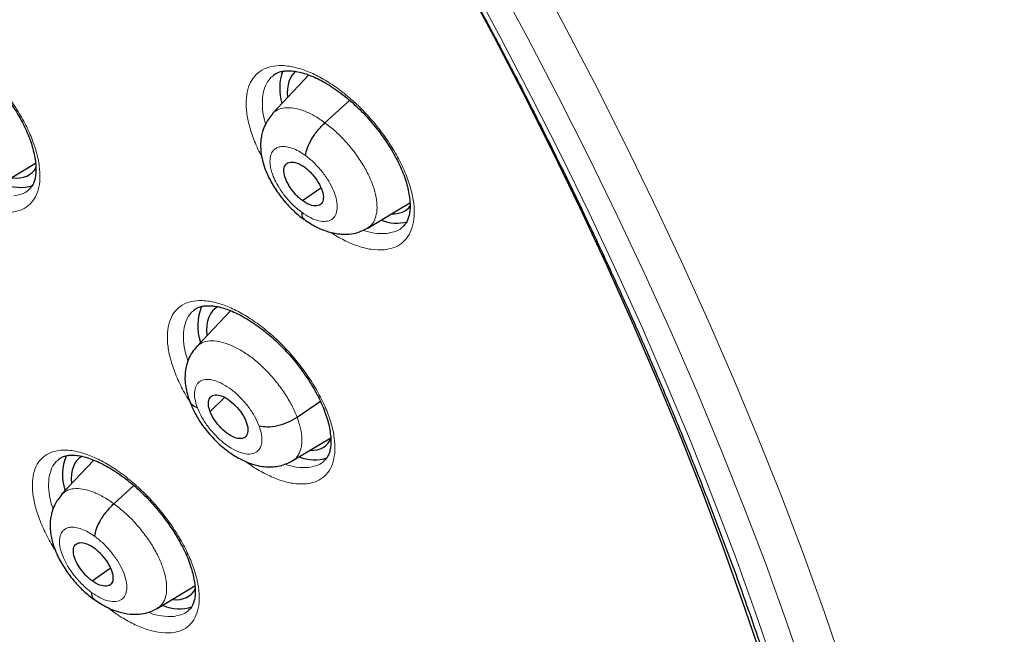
# Model space of a CAD drawing. Header units: millimetres. Extents: x 8 to 2236, y 12 to 2208.
# Tile 132 of 165: x 2058 to 2075, y 848 to 859. Entities that reach past the tile are written whole.
import ezdxf

# ---------------------------------------------------------------- set-up
doc = ezdxf.new("R2010")
doc.units = ezdxf.units.MM

msp = doc.modelspace()

# ---------------------------------------------------------------- linework, layer by layer
at = {"color": 7, "linetype": 'Continuous', "lineweight": 30}
for p, q in [((2062.766, 857.639), (2062.144, 856.98)), ((2063.041, 856.824), (2063.463, 857.206)), ((2057.446, 855.741), (2058.102, 856.134)), ((2062.657, 855.496), (2062.971, 855.714)), ((2063.763, 855.023), (2064.492, 855.459)), ((2061.43, 853.618), (2060.85, 853.004)), ((2061.08, 851.899), (2061.328, 852.135)), ((2062.565, 851.802), (2062.963, 852.075)), ((2062.482, 851.057), (2063.14, 851.45)), ((2059.098, 851.069), (2058.546, 850.486)), ((2059.439, 850.326), (2059.78, 850.635)), ((2059.069, 849.009), (2059.378, 849.224)), ((2060.179, 848.539), (2060.821, 848.923))]:
    msp.add_line(p, q, dxfattribs=at)
at = {"color": 252, "linetype": 'Continuous', "lineweight": 0, "flags": 128}
for points in [[(2066.554, 859.547), (2067.106, 858.525), (2067.639, 857.505), (2068.154, 856.486), (2068.65, 855.47), (2069.127, 854.457), (2069.583, 853.448), (2070.02, 852.444), (2070.437, 851.445), (2070.832, 850.452), (2071.207, 849.465), (2071.561, 848.486), (2071.894, 847.515), (2072.205, 846.553), (2072.494, 845.6), (2072.761, 844.657), (2073.006, 843.724), (2073.228, 842.803), (2073.428, 841.894), (2073.606, 840.997)], [(2065.506, 859.261), (2066.043, 858.266), (2066.563, 857.272), (2067.065, 856.279), (2067.548, 855.289), (2068.012, 854.302), (2068.458, 853.319), (2068.883, 852.34), (2069.289, 851.367), (2069.675, 850.399), (2070.04, 849.438), (2070.385, 848.484), (2070.709, 847.538), (2071.012, 846.6), (2071.293, 845.672), (2071.554, 844.753), (2071.792, 843.844), (2072.009, 842.947), (2072.204, 842.061), (2072.377, 841.187)], [(2072.937, 840.914), (2072.762, 841.802), (2072.564, 842.702), (2072.343, 843.614), (2072.101, 844.537), (2071.836, 845.471), (2071.55, 846.415), (2071.242, 847.368), (2070.913, 848.329), (2070.563, 849.298), (2070.191, 850.275), (2069.8, 851.258), (2069.387, 852.248), (2068.955, 853.242), (2068.502, 854.241), (2068.031, 855.244), (2067.54, 856.25), (2067.03, 857.259), (2066.502, 858.269), (2065.955, 859.281)]]:
    msp.add_lwpolyline(points, dxfattribs=at)
at = {"color": 7, "linetype": 'Continuous', "lineweight": 30, "flags": 128}
msp.add_lwpolyline([(2065.392, 859.285), (2065.917, 858.307), (2066.425, 857.33), (2066.915, 856.355), (2067.387, 855.382), (2067.84, 854.413), (2068.275, 853.447), (2068.69, 852.486), (2069.085, 851.53), (2069.461, 850.58), (2069.817, 849.637), (2070.152, 848.7), (2070.467, 847.772), (2070.761, 846.851), (2071.035, 845.94), (2071.287, 845.039), (2071.518, 844.148), (2071.727, 843.267), (2071.915, 842.399), (2072.082, 841.542)], dxfattribs=at)
at = {"color": 7, "linetype": 'Continuous', "lineweight": 30}
for centre, radius, start, end in [((2063.166, 857.404), 0.898, 160.0761, 196.3441), ((2057.841, 856.451), 0.73, 245.0005, 287.1895), ((2064.264, 855.812), 0.7, 248.1205, 284.8316), ((2061.731, 853.36), 0.862, 157.1108, 199.0749), ((2059.462, 850.817), 0.899, 158.6301, 196.881), ((2062.862, 851.739), 0.665, 247.4629, 289.1422), ((2060.552, 849.231), 0.7, 246.7895, 288.3196)]:
    msp.add_arc(centre, radius, start, end, dxfattribs=at)
for centre, major_axis, ratio, start_param, end_param in [((2063.491, 856.524), (-0.95, 1.177), 0.458707, 6.274509, 6.871586), ((2057.084, 857.128), (-0.943, 1.17), 0.458154, 2.690731, 3.338618), ((2063.491, 856.524), (-0.95, 1.177), 0.458707, 2.7658, 3.260212), ((2062.105, 852.482), (-0.944, 1.17), 0.457443, 6.182199, 6.886544), ((2062.105, 852.482), (-0.944, 1.17), 0.457443, 2.773399, 3.37356), ((2059.796, 849.936), (-0.945, 1.171), 0.456652, 6.202117, 6.871776), ((2059.796, 849.936), (-0.945, 1.171), 0.456652, 2.730617, 3.336476)]:
    msp.add_ellipse(centre, major_axis=major_axis, ratio=ratio, start_param=start_param, end_param=end_param, dxfattribs=at)
at = {"color": 252, "linetype": 'Continuous', "lineweight": 0}
for points, knots in [([(2041.244, 900.112), (2042.233, 899.518), (2044.211, 898.331), (2047.218, 896.224), (2050.225, 893.9), (2053.211, 891.352), (2056.154, 888.606), (2059.03, 885.683), (2061.816, 882.606), (2064.491, 879.399), (2067.034, 876.086), (2069.425, 872.695), (2071.645, 869.251), (2073.677, 865.781), (2075.505, 862.312), (2077.114, 858.873), (2078.493, 855.489), (2079.629, 852.187), (2080.515, 848.993), (2081.143, 845.932), (2081.509, 843.028), (2081.609, 840.304), (2081.443, 837.78), (2081.012, 835.478), (2080.321, 833.412), (2079.367, 831.61), (2078.27, 830.151), (2077.385, 829.431), (2076.992, 829.112)], [0, 0, 0, 0, 0.038766, 0.077532, 0.116298, 0.155064, 0.19383, 0.232596, 0.271363, 0.310129, 0.348895, 0.387661, 0.426427, 0.465193, 0.503959, 0.542725, 0.581491, 0.620257, 0.659023, 0.697789, 0.736555, 0.775322, 0.814088, 0.852854, 0.89162, 0.930386, 0.969152, 1, 1, 1, 1]), ([(2057.697, 855.3), (2057.743, 855.308), (2057.848, 855.326), (2057.978, 855.4), (2058.085, 855.518), (2058.154, 855.676), (2058.183, 855.867), (2058.172, 856.087), (2058.121, 856.328), (2058.031, 856.586), (2057.905, 856.851), (2057.746, 857.116), (2057.56, 857.375), (2057.351, 857.619), (2057.126, 857.843), (2056.89, 858.038), (2056.65, 858.201), (2056.414, 858.325), (2056.215, 858.399), (2056.055, 858.435), (2055.904, 858.45), (2055.745, 858.436), (2055.591, 858.376), (2055.472, 858.272), (2055.388, 858.129), (2055.344, 857.95), (2055.34, 857.74), (2055.377, 857.506), (2055.451, 857.254), (2055.567, 856.991), (2055.662, 856.806), (2055.725, 856.712), (2055.729, 856.706)], [0, 0, 0, 0, 0.028663, 0.064263, 0.099863, 0.135444, 0.171026, 0.206576, 0.242125, 0.277643, 0.31316, 0.34866, 0.384159, 0.419663, 0.455166, 0.490694, 0.526221, 0.561783, 0.597344, 0.619585, 0.641826, 0.677416, 0.713005, 0.748596, 0.784186, 0.819759, 0.855331, 0.89087, 0.926409, 0.961919, 0.997429, 1, 1, 1, 1]), ([(2064.058, 854.658), (2064.107, 854.666), (2064.216, 854.684), (2064.351, 854.759), (2064.463, 854.878), (2064.536, 855.036), (2064.57, 855.228), (2064.562, 855.448), (2064.514, 855.69), (2064.426, 855.947), (2064.302, 856.212), (2064.144, 856.477), (2063.958, 856.735), (2063.749, 856.979), (2063.522, 857.201), (2063.284, 857.396), (2063.042, 857.558), (2062.802, 857.682), (2062.599, 857.755), (2062.436, 857.79), (2062.282, 857.805), (2062.118, 857.79), (2061.96, 857.729), (2061.836, 857.625), (2061.748, 857.482), (2061.699, 857.302), (2061.691, 857.092), (2061.725, 856.857), (2061.799, 856.605), (2061.88, 856.401), (2061.946, 856.284), (2061.962, 856.256)], [0, 0, 0, 0, 0.030103, 0.066689, 0.103274, 0.139827, 0.176379, 0.212872, 0.249364, 0.285796, 0.322228, 0.358626, 0.395024, 0.431428, 0.467832, 0.50428, 0.540729, 0.577241, 0.613752, 0.636612, 0.659473, 0.696039, 0.732606, 0.769175, 0.805743, 0.842279, 0.878814, 0.915287, 0.951759, 0.988176, 1, 1, 1, 1]), ([(2062.029, 856.804), (2062.019, 856.834), (2061.987, 856.94), (2061.969, 857.106), (2061.975, 857.296), (2062.02, 857.456), (2062.084, 857.569), (2062.144, 857.615), (2062.165, 857.63)], [0, 0, 0, 0, 0.080548, 0.282982, 0.485789, 0.688598, 0.891617, 1, 1, 1, 1]), ([(2062.146, 856.978), (2062.172, 857.003), (2062.229, 857.054), (2062.353, 857.085), (2062.504, 857.08), (2062.673, 857.034), (2062.854, 856.952), (2062.979, 856.867), (2063.041, 856.824)], [0, 0, 0, 0, 0.14943, 0.319474, 0.489539, 0.659665, 0.829717, 1, 1, 1, 1]), ([(2063.041, 856.824), (2063.102, 856.776), (2063.226, 856.68), (2063.401, 856.502), (2063.56, 856.308), (2063.697, 856.103), (2063.807, 855.895), (2063.885, 855.692), (2063.927, 855.503), (2063.934, 855.334), (2063.905, 855.192), (2063.849, 855.084), (2063.787, 855.044), (2063.76, 855.026)], [0, 0, 0, 0, 0.092816, 0.185512, 0.278246, 0.370945, 0.463633, 0.55624, 0.648797, 0.741478, 0.834163, 0.926727, 1, 1, 1, 1]), ([(2062.644, 855.297), (2062.614, 855.319), (2062.558, 855.362), (2062.454, 855.46), (2062.343, 855.588), (2062.241, 855.74), (2062.171, 855.875), (2062.13, 855.988), (2062.112, 856.067), (2062.105, 856.118), (2062.103, 856.149), (2062.103, 856.176), (2062.104, 856.195), (2062.106, 856.218), (2062.112, 856.252), (2062.125, 856.294), (2062.148, 856.336), (2062.174, 856.366), (2062.202, 856.387), (2062.229, 856.401), (2062.26, 856.412), (2062.31, 856.421), (2062.384, 856.419), (2062.486, 856.391), (2062.597, 856.342), (2062.673, 856.29), (2062.711, 856.263)], [0, 0, 0, 0, 0.048491, 0.09455, 0.179689, 0.255809, 0.322845, 0.380815, 0.429646, 0.450656, 0.4694, 0.485883, 0.500099, 0.507857, 0.532116, 0.571526, 0.606205, 0.647537, 0.670686, 0.695475, 0.721907, 0.750005, 0.81167, 0.873876, 0.936587, 1, 1, 1, 1]), ([(2062.711, 856.263), (2062.761, 856.224), (2062.86, 856.144), (2062.996, 855.991), (2063.111, 855.826), (2063.196, 855.658), (2063.246, 855.498), (2063.257, 855.357), (2063.228, 855.245), (2063.162, 855.169), (2063.063, 855.135), (2062.938, 855.146), (2062.794, 855.197), (2062.694, 855.264), (2062.644, 855.297)], [0, 0, 0, 0, 0.083337, 0.16667, 0.250005, 0.333339, 0.416673, 0.500005, 0.583339, 0.666674, 0.750004, 0.833336, 0.916667, 1, 1, 1, 1]), ([(2057.985, 855.68), (2057.984, 855.679), (2057.951, 855.641), (2057.867, 855.604), (2057.774, 855.587), (2057.732, 855.579)], [0, 0, 0, 0, 0.024096, 0.56471, 1, 1, 1, 1]), ([(2064.361, 855.044), (2064.359, 855.041), (2064.323, 855.002), (2064.233, 854.963), (2064.137, 854.945), (2064.093, 854.936)], [0, 0, 0, 0, 0.044146, 0.568514, 1, 1, 1, 1]), ([(2063.133, 854.956), (2063.212, 854.908), (2063.372, 854.811), (2063.605, 854.716), (2063.842, 854.653), (2063.982, 854.656), (2064.058, 854.658)], [0, 0, 0, 0, 0.235652, 0.476138, 0.716624, 1, 1, 1, 1]), ([(2064.093, 854.936), (2064.025, 854.934), (2063.9, 854.929), (2063.754, 854.971), (2063.688, 854.99)], [0, 0, 0, 0, 0.547415, 1, 1, 1, 1]), ([(2062.725, 850.664), (2062.773, 850.672), (2062.878, 850.69), (2063.01, 850.765), (2063.119, 850.882), (2063.188, 851.039), (2063.218, 851.229), (2063.206, 851.448), (2063.155, 851.688), (2063.064, 851.944), (2062.937, 852.207), (2062.778, 852.471), (2062.59, 852.728), (2062.379, 852.971), (2062.152, 853.193), (2061.913, 853.387), (2061.671, 853.549), (2061.432, 853.672), (2061.232, 853.745), (2061.07, 853.781), (2060.917, 853.796), (2060.756, 853.782), (2060.601, 853.722), (2060.481, 853.618), (2060.396, 853.476), (2060.352, 853.297), (2060.347, 853.089), (2060.384, 852.856), (2060.459, 852.605), (2060.575, 852.344), (2060.677, 852.151), (2060.747, 852.05), (2060.757, 852.035)], [0, 0, 0, 0, 0.028749, 0.064233, 0.099716, 0.135164, 0.170612, 0.206013, 0.241414, 0.276777, 0.312141, 0.347493, 0.382845, 0.418216, 0.453588, 0.489, 0.524413, 0.559872, 0.59533, 0.617534, 0.639737, 0.6752, 0.710662, 0.746126, 0.78159, 0.817023, 0.852457, 0.887844, 0.923231, 0.958588, 0.993945, 1, 1, 1, 1]), ([(2060.706, 852.75), (2060.69, 852.799), (2060.65, 852.923), (2060.624, 853.106), (2060.628, 853.293), (2060.669, 853.452), (2060.732, 853.567), (2060.792, 853.613), (2060.815, 853.63)], [0, 0, 0, 0, 0.123073, 0.313782, 0.50475, 0.69572, 0.886873, 1, 1, 1, 1]), ([(2060.854, 853), (2060.868, 853.015), (2060.907, 853.062), (2061.007, 853.099), (2061.149, 853.11), (2061.312, 853.079), (2061.489, 853.01), (2061.674, 852.906), (2061.861, 852.767), (2062.041, 852.601), (2062.208, 852.414), (2062.355, 852.213), (2062.48, 852.005), (2062.537, 851.87), (2062.565, 851.802)], [0, 0, 0, 0, 0.0436788, 0.1305631, 0.2174016, 0.3043544, 0.3913072, 0.4781458, 0.5650303, 0.651988, 0.738957, 0.8259567, 0.9129185, 1, 1, 1, 1]), ([(2060.864, 851.962), (2060.847, 852.015), (2060.814, 852.121), (2060.812, 852.256), (2060.847, 852.361), (2060.92, 852.428), (2061.024, 852.453), (2061.154, 852.434), (2061.299, 852.372), (2061.451, 852.272), (2061.599, 852.141), (2061.732, 851.987), (2061.844, 851.82), (2061.892, 851.71), (2061.916, 851.655)], [0, 0, 0, 0, 0.083336, 0.16667, 0.250005, 0.333339, 0.416673, 0.500003, 0.583336, 0.666668, 0.750003, 0.833337, 0.916667, 1, 1, 1, 1]), ([(2061.916, 851.655), (2061.933, 851.602), (2061.966, 851.496), (2061.968, 851.362), (2061.933, 851.257), (2061.86, 851.19), (2061.756, 851.165), (2061.626, 851.184), (2061.481, 851.245), (2061.329, 851.345), (2061.181, 851.477), (2061.048, 851.631), (2060.936, 851.797), (2060.888, 851.907), (2060.864, 851.962)], [0, 0, 0, 0, 0.0833355, 0.1666707, 0.2500054, 0.3333387, 0.4166704, 0.5000023, 0.583331, 0.6666643, 0.7499978, 0.8333314, 0.9166646, 1, 1, 1, 1]), ([(2062.565, 851.802), (2062.587, 851.736), (2062.632, 851.605), (2062.652, 851.428), (2062.639, 851.274), (2062.588, 851.152), (2062.533, 851.081), (2062.487, 851.062), (2062.481, 851.059)], [0, 0, 0, 0, 0.193594, 0.386922, 0.580335, 0.773679, 0.966998, 1, 1, 1, 1]), ([(2060.425, 848.123), (2060.471, 848.131), (2060.574, 848.148), (2060.703, 848.221), (2060.809, 848.337), (2060.875, 848.492), (2060.903, 848.68), (2060.888, 848.897), (2060.835, 849.136), (2060.742, 849.391), (2060.614, 849.653), (2060.453, 849.916), (2060.265, 850.173), (2060.053, 850.416), (2059.826, 850.638), (2059.588, 850.832), (2059.347, 850.995), (2059.109, 851.119), (2058.91, 851.193), (2058.75, 851.229), (2058.599, 851.245), (2058.441, 851.232), (2058.288, 851.173), (2058.17, 851.071), (2058.089, 850.931), (2058.047, 850.754), (2058.045, 850.547), (2058.084, 850.315), (2058.161, 850.066), (2058.28, 849.806), (2058.375, 849.624), (2058.437, 849.534), (2058.44, 849.53)], [0, 0, 0, 0, 0.0284401, 0.0640679, 0.0996957, 0.1352919, 0.1708881, 0.2064517, 0.2420152, 0.2775593, 0.3131034, 0.3486497, 0.3841962, 0.4197654, 0.4553347, 0.4909376, 0.5265405, 0.562173, 0.5978055, 0.6201093, 0.642413, 0.6780218, 0.7136304, 0.7492404, 0.7848503, 0.8204357, 0.8560211, 0.8915766, 0.9271321, 0.9626744, 0.9982168, 1, 1, 1, 1]), ([(2058.401, 850.233), (2058.387, 850.274), (2058.349, 850.39), (2058.323, 850.564), (2058.324, 850.75), (2058.363, 850.908), (2058.423, 851.021), (2058.482, 851.067), (2058.505, 851.084)], [0, 0, 0, 0, 0.106807, 0.300805, 0.494971, 0.689138, 0.88345, 1, 1, 1, 1]), ([(2061.68, 851.052), (2061.72, 851.023), (2061.84, 850.933), (2062.042, 850.822), (2062.275, 850.723), (2062.51, 850.66), (2062.65, 850.663), (2062.725, 850.664)], [0, 0, 0, 0, 0.1062115, 0.3193023, 0.5326501, 0.7459981, 1, 1, 1, 1]), ([(2062.76, 850.944), (2062.692, 850.942), (2062.569, 850.937), (2062.424, 850.98), (2062.36, 850.998)], [0, 0, 0, 0, 0.553261, 1, 1, 1, 1]), ([(2063.018, 851.048), (2063.016, 851.046), (2062.982, 851.008), (2062.896, 850.97), (2062.802, 850.952), (2062.76, 850.944)], [0, 0, 0, 0, 0.032752, 0.567062, 1, 1, 1, 1]), ([(2058.548, 850.484), (2058.574, 850.507), (2058.63, 850.558), (2058.752, 850.588), (2058.902, 850.582), (2059.071, 850.535), (2059.252, 850.453), (2059.376, 850.368), (2059.439, 850.326)], [0, 0, 0, 0, 0.1485437, 0.3187653, 0.4890071, 0.6593107, 0.8295427, 1, 1, 1, 1]), ([(2059.439, 850.326), (2059.5, 850.278), (2059.624, 850.183), (2059.8, 850.005), (2059.96, 849.812), (2060.1, 849.609), (2060.211, 849.402), (2060.291, 849.201), (2060.335, 849.014), (2060.344, 848.846), (2060.317, 848.705), (2060.263, 848.599), (2060.203, 848.56), (2060.176, 848.542)], [0, 0, 0, 0, 0.0928588, 0.1855971, 0.278374, 0.371116, 0.4638472, 0.5564979, 0.6490987, 0.741824, 0.834551, 0.9271555, 1, 1, 1, 1]), ([(2059.058, 848.812), (2059.029, 848.834), (2058.973, 848.877), (2058.869, 848.974), (2058.757, 849.101), (2058.654, 849.251), (2058.583, 849.385), (2058.54, 849.498), (2058.52, 849.576), (2058.513, 849.627), (2058.511, 849.658), (2058.51, 849.685), (2058.511, 849.704), (2058.513, 849.727), (2058.518, 849.761), (2058.531, 849.802), (2058.553, 849.844), (2058.579, 849.873), (2058.606, 849.894), (2058.632, 849.908), (2058.663, 849.918), (2058.712, 849.927), (2058.786, 849.924), (2058.888, 849.896), (2058.998, 849.847), (2059.074, 849.795), (2059.113, 849.768)], [0, 0, 0, 0, 0.048264, 0.094129, 0.178967, 0.254907, 0.321883, 0.379914, 0.428925, 0.450071, 0.468981, 0.485659, 0.500102, 0.507908, 0.532214, 0.57164, 0.606312, 0.647624, 0.670757, 0.695526, 0.721936, 0.750007, 0.811515, 0.87367, 0.936433, 1, 1, 1, 1]), ([(2059.113, 849.768), (2059.163, 849.729), (2059.262, 849.65), (2059.4, 849.498), (2059.516, 849.334), (2059.602, 849.166), (2059.654, 849.007), (2059.666, 848.868), (2059.639, 848.757), (2059.575, 848.683), (2059.477, 848.65), (2059.352, 848.661), (2059.209, 848.712), (2059.108, 848.779), (2059.058, 848.812)], [0, 0, 0, 0, 0.083335, 0.166665, 0.249997, 0.333327, 0.416665, 0.499999, 0.583336, 0.666671, 0.750001, 0.833334, 0.916665, 1, 1, 1, 1]), ([(2059.325, 848.56), (2059.385, 848.514), (2059.525, 848.409), (2059.746, 848.283), (2059.977, 848.184), (2060.212, 848.12), (2060.35, 848.122), (2060.425, 848.123)], [0, 0, 0, 0, 0.152135, 0.353796, 0.555602, 0.757407, 1, 1, 1, 1]), ([(2060.46, 848.404), (2060.392, 848.403), (2060.267, 848.402), (2060.116, 848.436), (2060.037, 848.47), (2060.028, 848.474)], [0, 0, 0, 0, 0.514646, 0.942813, 1, 1, 1, 1]), ([(2060.71, 848.503), (2060.708, 848.502), (2060.676, 848.465), (2060.592, 848.429), (2060.501, 848.412), (2060.46, 848.404)], [0, 0, 0, 0, 0.027907, 0.56847, 1, 1, 1, 1])]:
    msp.add_open_spline(points, degree=3, knots=knots, dxfattribs=at)
at = {"color": 7, "linetype": 'Continuous', "lineweight": 30}
for points, knots in [([(2076.994, 829.069), (2077.07, 829.129), (2077.221, 829.246), (2077.423, 829.413), (2077.603, 829.567), (2077.76, 829.705), (2077.906, 829.839), (2078.039, 829.965), (2078.159, 830.081), (2078.269, 830.191), (2078.38, 830.305), (2078.497, 830.428), (2078.612, 830.554), (2078.719, 830.674), (2078.817, 830.785), (2078.904, 830.889), (2079.005, 831.01), (2079.118, 831.15), (2079.245, 831.313), (2079.367, 831.477), (2079.489, 831.645), (2079.61, 831.819), (2079.729, 831.996), (2079.845, 832.176), (2079.958, 832.358), (2080.067, 832.543), (2080.178, 832.735), (2080.292, 832.944), (2080.414, 833.177), (2080.543, 833.436), (2080.688, 833.747), (2080.84, 834.097), (2080.991, 834.474), (2081.124, 834.835), (2081.239, 835.175), (2081.338, 835.489), (2081.405, 835.716), (2081.447, 835.87), (2081.475, 835.97), (2081.507, 836.09), (2081.543, 836.232), (2081.628, 836.577), (2081.746, 837.114), (2081.857, 837.747), (2081.933, 838.27), (2081.984, 838.683), (2082.026, 839.087), (2082.06, 839.48), (2082.085, 839.859), (2082.104, 840.214), (2082.116, 840.537), (2082.124, 840.826), (2082.127, 841.078), (2082.129, 841.293), (2082.128, 841.471), (2082.127, 841.599), (2082.126, 841.684), (2082.126, 841.743), (2082.125, 841.812), (2082.123, 841.905), (2082.12, 842.029), (2082.116, 842.183), (2082.11, 842.361), (2082.099, 842.637), (2082.08, 843.013), (2082.047, 843.5), (2082.004, 844.027), (2081.948, 844.592), (2081.878, 845.187), (2081.782, 845.908), (2081.653, 846.736), (2081.485, 847.664), (2081.307, 848.538), (2081.124, 849.358), (2080.938, 850.123), (2080.746, 850.865), (2080.548, 851.583), (2080.343, 852.286), (2080.089, 853.114), (2079.773, 854.087), (2079.379, 855.22), (2078.945, 856.39), (2078.47, 857.597), (2077.991, 858.75), (2077.514, 859.841), (2077.048, 860.867), (2076.554, 861.909), (2076.04, 862.955), (2075.467, 864.079), (2074.839, 865.266), (2074.154, 866.509), (2073.467, 867.711), (2072.78, 868.87), (2072.144, 869.911), (2071.561, 870.838), (2071.033, 871.66), (2070.496, 872.475), (2069.938, 873.306), (2069.333, 874.187), (2068.675, 875.122), (2067.961, 876.11), (2067.203, 877.133), (2066.4, 878.189), (2065.549, 879.277), (2064.753, 880.267), (2064.022, 881.153), (2063.367, 881.932), (2062.689, 882.722), (2061.989, 883.521), (2061.275, 884.319), (2060.561, 885.099), (2059.803, 885.909), (2059.011, 886.738), (2058.19, 887.575), (2057.407, 888.354), (2056.664, 889.077), (2055.962, 889.746), (2055.302, 890.362), (2054.757, 890.862), (2054.317, 891.258), (2053.978, 891.56), (2053.667, 891.835), (2053.392, 892.077), (2053.178, 892.262), (2053.018, 892.4), (2052.9, 892.502), (2052.776, 892.609), (2052.623, 892.739), (2052.426, 892.907), (2052.192, 893.103), (2051.925, 893.327), (2051.626, 893.575), (2051.295, 893.846), (2050.947, 894.129), (2050.596, 894.411), (2050.107, 894.799), (2049.493, 895.278), (2048.79, 895.812), (2048.155, 896.283), (2047.57, 896.709), (2046.983, 897.127), (2046.369, 897.556), (2045.717, 898), (2045.027, 898.458), (2044.311, 898.919), (2043.594, 899.368), (2042.899, 899.788), (2042.435, 900.063), (2042.203, 900.195), (2042.189, 900.203)], [0, 0, 0, 0, 0.004208, 0.008266, 0.012194, 0.015925, 0.019283, 0.022264, 0.025087, 0.027445, 0.030195, 0.033307, 0.036341, 0.039156, 0.041751, 0.044127, 0.046284, 0.050042, 0.053605, 0.057244, 0.060959, 0.064746, 0.06856, 0.072392, 0.076228, 0.080045, 0.083867, 0.088052, 0.092716, 0.097859, 0.103418, 0.110856, 0.117881, 0.124491, 0.130655, 0.136254, 0.141145, 0.142556, 0.144244, 0.146322, 0.148792, 0.151607, 0.164055, 0.175863, 0.182587, 0.189083, 0.195351, 0.201391, 0.207197, 0.212551, 0.217349, 0.221589, 0.225272, 0.228397, 0.230964, 0.232973, 0.233896, 0.234627, 0.23553, 0.236869, 0.238642, 0.240852, 0.243465, 0.246233, 0.252549, 0.25933, 0.266575, 0.274284, 0.28244, 0.290603, 0.303052, 0.315037, 0.326558, 0.336451, 0.345973, 0.355124, 0.363905, 0.372325, 0.380725, 0.393824, 0.40725, 0.421007, 0.435095, 0.449518, 0.461086, 0.472865, 0.484854, 0.496904, 0.50868, 0.523252, 0.537359, 0.550999, 0.564172, 0.576875, 0.586525, 0.595883, 0.605054, 0.614582, 0.624546, 0.635591, 0.647128, 0.659155, 0.671674, 0.684685, 0.698189, 0.707561, 0.717157, 0.726977, 0.737022, 0.747285, 0.757391, 0.767124, 0.778971, 0.790214, 0.800851, 0.810883, 0.820308, 0.829125, 0.837335, 0.84209, 0.846614, 0.850795, 0.854431, 0.857519, 0.859243, 0.860732, 0.862169, 0.864156, 0.866741, 0.869923, 0.873327, 0.877224, 0.881613, 0.886286, 0.890855, 0.895311, 0.905366, 0.914791, 0.922673, 0.930063, 0.937545, 0.945449, 0.95395, 0.96289, 0.972271, 0.981812, 0.990881, 0.999452, 1, 1, 1, 1]), ([(2033.925, 892.828), (2034.038, 892.763), (2034.364, 892.573), (2034.907, 892.25), (2035.553, 891.853), (2036.201, 891.444), (2036.851, 891.021), (2037.502, 890.586), (2038.155, 890.139), (2038.808, 889.679), (2039.463, 889.208), (2040.117, 888.725), (2040.772, 888.23), (2041.426, 887.723), (2042.081, 887.205), (2042.734, 886.677), (2043.386, 886.137), (2044.038, 885.587), (2044.688, 885.027), (2045.336, 884.456), (2045.981, 883.875), (2046.625, 883.285), (2047.266, 882.685), (2047.905, 882.077), (2048.54, 881.459), (2049.172, 880.832), (2049.8, 880.197), (2050.424, 879.554), (2051.044, 878.903), (2051.66, 878.245), (2052.272, 877.578), (2052.878, 876.905), (2053.479, 876.225), (2054.075, 875.539), (2054.665, 874.846), (2055.25, 874.147), (2055.828, 873.442), (2056.4, 872.732), (2056.965, 872.017), (2057.524, 871.297), (2058.076, 870.572), (2058.62, 869.843), (2059.157, 869.11), (2059.686, 868.374), (2060.207, 867.634), (2060.721, 866.891), (2061.225, 866.145), (2061.722, 865.397), (2062.209, 864.647), (2062.688, 863.894), (2063.158, 863.141), (2063.618, 862.386), (2064.069, 861.63), (2064.51, 860.873), (2064.941, 860.117), (2065.362, 859.36), (2065.773, 858.603), (2066.174, 857.848), (2066.564, 857.093), (2066.943, 856.339), (2067.312, 855.587), (2067.669, 854.837), (2068.016, 854.089), (2068.351, 853.344), (2068.675, 852.601), (2068.987, 851.861), (2069.288, 851.125), (2069.576, 850.393), (2069.853, 849.665), (2070.118, 848.94), (2070.371, 848.221), (2070.612, 847.506), (2070.84, 846.797), (2071.056, 846.093), (2071.26, 845.395), (2071.451, 844.704), (2071.629, 844.018), (2071.795, 843.339), (2071.948, 842.667), (2072.089, 842.003), (2072.216, 841.346), (2072.331, 840.696), (2072.433, 840.055), (2072.521, 839.422), (2072.597, 838.798), (2072.66, 838.182), (2072.71, 837.575), (2072.748, 836.978), (2072.772, 836.391), (2072.783, 835.813), (2072.781, 835.245), (2072.767, 834.688), (2072.739, 834.141), (2072.699, 833.604), (2072.646, 833.079), (2072.58, 832.564), (2072.501, 832.061), (2072.41, 831.569), (2072.306, 831.089), (2072.189, 830.621), (2072.06, 830.165), (2071.918, 829.72), (2071.764, 829.288), (2071.598, 828.868), (2071.419, 828.461), (2071.228, 828.066), (2071.024, 827.684), (2070.808, 827.315), (2070.58, 826.959), (2070.34, 826.616), (2070.088, 826.286), (2069.823, 825.97), (2069.547, 825.666), (2069.258, 825.378), (2069.059, 825.19), (2068.953, 825.102), (2068.952, 825.101)], [0, 0, 0, 0, 0.0046691, 0.0135353, 0.0224026, 0.031271, 0.0401406, 0.0490113, 0.057883, 0.0667558, 0.0756295, 0.0845042, 0.0933798, 0.1022562, 0.1111335, 0.1200115, 0.1288903, 0.1377698, 0.1466499, 0.1555307, 0.164412, 0.1732939, 0.1821764, 0.1910593, 0.1999426, 0.2088264, 0.2177105, 0.226595, 0.2354798, 0.2443649, 0.2532503, 0.2621358, 0.2710216, 0.2799075, 0.2887935, 0.2976797, 0.3065659, 0.3154521, 0.3243384, 0.3332246, 0.3421108, 0.3509969, 0.3598829, 0.3687687, 0.3776544, 0.3865399, 0.3954251, 0.4043101, 0.4131948, 0.4220791, 0.4309631, 0.4398467, 0.4487298, 0.4576125, 0.4664947, 0.4753764, 0.4842575, 0.493138, 0.5020179, 0.510897, 0.5197755, 0.5286532, 0.5375301, 0.5464062, 0.5552814, 0.5641556, 0.5730289, 0.5819012, 0.5907725, 0.5996426, 0.6085117, 0.6173795, 0.6262462, 0.6351116, 0.6439758, 0.6528387, 0.6617002, 0.6705605, 0.6794194, 0.6882769, 0.6971332, 0.7059882, 0.7148419, 0.7236945, 0.732546, 0.7413965, 0.7502461, 0.7590952, 0.7679438, 0.7767922, 0.7856407, 0.7944896, 0.8033394, 0.8121904, 0.8210433, 0.8298988, 0.8387576, 0.8476204, 0.8564883, 0.8653622, 0.8742432, 0.8831324, 0.8920312, 0.9009406, 0.909862, 0.9187964, 0.9277449, 0.9367083, 0.9456873, 0.9546819, 0.9636921, 0.9727171, 0.9817557, 0.9908062, 0.9998664, 1, 1, 1, 1]), ([(2055.806, 858.287), (2055.821, 858.298), (2055.852, 858.321), (2055.912, 858.342), (2055.984, 858.356), (2056.068, 858.358), (2056.163, 858.347), (2056.267, 858.323), (2056.378, 858.286), (2056.496, 858.235), (2056.62, 858.171), (2056.748, 858.094), (2056.879, 858.004), (2057.009, 857.902), (2057.138, 857.79), (2057.262, 857.67), (2057.382, 857.542), (2057.496, 857.407), (2057.605, 857.266), (2057.706, 857.121), (2057.798, 856.974), (2057.879, 856.828), (2057.948, 856.686), (2058.004, 856.548), (2058.048, 856.414), (2058.081, 856.286), (2058.102, 856.165), (2058.111, 856.053), (2058.108, 855.955), (2058.095, 855.87), (2058.074, 855.802), (2058.045, 855.746), (2058.016, 855.706), (2057.992, 855.688), (2057.983, 855.681)], [0, 0, 0, 0, 0.033995, 0.06697, 0.097892, 0.130806, 0.162434, 0.193234, 0.223662, 0.254539, 0.285859, 0.317534, 0.349432, 0.381409, 0.413315, 0.444932, 0.476326, 0.508153, 0.54029, 0.57258, 0.604792, 0.636716, 0.668189, 0.698998, 0.730009, 0.761395, 0.79295, 0.824387, 0.855471, 0.886113, 0.916472, 0.947101, 0.981027, 1, 1, 1, 1]), ([(2062.162, 857.635), (2062.162, 857.635), (2062.18, 857.653), (2062.22, 857.674), (2062.287, 857.698), (2062.363, 857.711), (2062.451, 857.713), (2062.55, 857.702), (2062.658, 857.677), (2062.772, 857.639), (2062.893, 857.588), (2063.019, 857.523), (2063.149, 857.444), (2063.281, 857.354), (2063.413, 857.252), (2063.542, 857.14), (2063.667, 857.019), (2063.787, 856.891), (2063.901, 856.756), (2064.01, 856.615), (2064.11, 856.47), (2064.2, 856.324), (2064.279, 856.178), (2064.346, 856.036), (2064.4, 855.899), (2064.442, 855.766), (2064.472, 855.639), (2064.49, 855.519), (2064.496, 855.409), (2064.491, 855.311), (2064.476, 855.228), (2064.452, 855.16), (2064.42, 855.103), (2064.39, 855.065), (2064.367, 855.049), (2064.36, 855.045)], [0, 0, 0, 0, 0.0012718, 0.0405465, 0.0730934, 0.1038767, 0.13662, 0.1682371, 0.1990483, 0.2295737, 0.2605317, 0.2919075, 0.3236091, 0.3555071, 0.3874536, 0.4193091, 0.4508183, 0.4821925, 0.5139869, 0.5460765, 0.5782995, 0.6104152, 0.6422229, 0.6735602, 0.704263, 0.7352314, 0.7665689, 0.7980751, 0.8294746, 0.8605558, 0.8912687, 0.9218392, 0.9529278, 0.9875729, 1, 1, 1, 1]), ([(2062.149, 856.978), (2062.124, 856.949), (2062.076, 856.893), (2062.019, 856.791), (2061.979, 856.689), (2061.957, 856.595), (2061.947, 856.525), (2061.942, 856.449), (2061.944, 856.348), (2061.965, 856.213), (2062.006, 856.069), (2062.061, 855.933), (2062.123, 855.811), (2062.19, 855.7), (2062.27, 855.584), (2062.375, 855.454), (2062.487, 855.338), (2062.594, 855.242), (2062.654, 855.197), (2062.686, 855.173)], [0, 0, 0, 0, 0.061334, 0.114601, 0.179394, 0.226706, 0.257478, 0.284209, 0.342363, 0.413776, 0.490329, 0.558115, 0.617504, 0.674772, 0.732851, 0.806103, 0.89484, 0.945283, 1, 1, 1, 1]), ([(2062.711, 856.263), (2062.718, 856.305), (2062.733, 856.39), (2062.809, 856.544), (2062.914, 856.698), (2062.999, 856.782), (2063.041, 856.824)], [0, 0, 0, 0, 0.2483364, 0.4994044, 0.7504742, 1, 1, 1, 1]), ([(2062.657, 855.496), (2062.635, 855.513), (2062.591, 855.547), (2062.509, 855.632), (2062.42, 855.753), (2062.35, 855.902), (2062.332, 856.032), (2062.365, 856.125), (2062.448, 856.162), (2062.545, 856.147), (2062.631, 856.11), (2062.675, 856.08), (2062.697, 856.065)], [0, 0, 0, 0, 0.062834, 0.125537, 0.25083, 0.375516, 0.499981, 0.624464, 0.749166, 0.874458, 0.937161, 1, 1, 1, 1]), ([(2062.697, 856.065), (2062.719, 856.047), (2062.763, 856.013), (2062.845, 855.928), (2062.934, 855.807), (2063.004, 855.658), (2063.022, 855.528), (2062.989, 855.436), (2062.906, 855.398), (2062.809, 855.413), (2062.724, 855.45), (2062.679, 855.48), (2062.657, 855.496)], [0, 0, 0, 0, 0.062835, 0.125538, 0.25083, 0.375517, 0.499983, 0.624465, 0.749167, 0.874459, 0.937162, 1, 1, 1, 1]), ([(2062.644, 855.297), (2062.644, 855.261), (2062.645, 855.208), (2062.678, 855.19), (2062.689, 855.184)], [0, 0, 0, 0, 0.676084, 1, 1, 1, 1]), ([(2062.684, 855.178), (2062.72, 855.153), (2062.788, 855.105), (2062.914, 855.035), (2063.033, 854.985), (2063.139, 854.953), (2063.202, 854.939), (2063.267, 854.929), (2063.35, 854.921), (2063.468, 854.924), (2063.615, 854.949), (2063.711, 854.997), (2063.764, 855.024)], [0, 0, 0, 0, 0.1038991, 0.1978252, 0.3539913, 0.4331985, 0.4912277, 0.5298549, 0.6014406, 0.702919, 0.8355266, 1, 1, 1, 1]), ([(2060.811, 853.633), (2060.828, 853.645), (2060.861, 853.668), (2060.924, 853.69), (2060.997, 853.703), (2061.082, 853.705), (2061.179, 853.694), (2061.285, 853.67), (2061.397, 853.633), (2061.517, 853.583), (2061.642, 853.519), (2061.772, 853.441), (2061.904, 853.352), (2062.035, 853.25), (2062.165, 853.139), (2062.29, 853.02), (2062.411, 852.892), (2062.527, 852.758), (2062.636, 852.618), (2062.738, 852.474), (2062.831, 852.328), (2062.912, 852.183), (2062.981, 852.041), (2063.037, 851.904), (2063.082, 851.772), (2063.114, 851.644), (2063.135, 851.524), (2063.144, 851.414), (2063.141, 851.317), (2063.128, 851.234), (2063.106, 851.166), (2063.077, 851.111), (2063.048, 851.072), (2063.024, 851.054), (2063.016, 851.049)], [0, 0, 0, 0, 0.036232, 0.068892, 0.099673, 0.132422, 0.163999, 0.194787, 0.225256, 0.256178, 0.287539, 0.319248, 0.351173, 0.38317, 0.415092, 0.446707, 0.478122, 0.509961, 0.542104, 0.57439, 0.606584, 0.638483, 0.669922, 0.700696, 0.731691, 0.763055, 0.794586, 0.825998, 0.857068, 0.887726, 0.91816, 0.948957, 0.983244, 1, 1, 1, 1]), ([(2060.851, 853.001), (2060.825, 852.97), (2060.773, 852.91), (2060.698, 852.769), (2060.647, 852.573), (2060.652, 852.32), (2060.706, 852.15), (2060.734, 852.065)], [0, 0, 0, 0, 0.125704, 0.252048, 0.50416, 0.753687, 1, 1, 1, 1]), ([(2061.08, 851.899), (2061.073, 851.923), (2061.057, 851.969), (2061.048, 852.053), (2061.068, 852.136), (2061.139, 852.188), (2061.249, 852.181), (2061.381, 852.118), (2061.514, 852.006), (2061.609, 851.889), (2061.669, 851.791), (2061.689, 851.742), (2061.699, 851.718)], [0, 0, 0, 0, 0.062835, 0.125528, 0.250808, 0.375516, 0.499999, 0.624482, 0.74919, 0.874472, 0.937165, 1, 1, 1, 1]), ([(2060.733, 852.068), (2060.758, 852.007), (2060.805, 851.893), (2060.901, 851.734), (2060.997, 851.6), (2061.096, 851.483), (2061.195, 851.38), (2061.301, 851.284), (2061.436, 851.181), (2061.602, 851.079), (2061.765, 851.01), (2061.908, 850.97), (2062.022, 850.953), (2062.137, 850.952), (2062.245, 850.964), (2062.365, 850.995), (2062.442, 851.035), (2062.482, 851.056)], [0, 0, 0, 0, 0.088648, 0.166625, 0.234658, 0.293156, 0.356888, 0.412668, 0.47304, 0.573229, 0.670958, 0.717203, 0.782313, 0.825471, 0.876068, 0.934264, 1, 1, 1, 1]), ([(2060.864, 851.962), (2060.826, 851.977), (2060.763, 852.002), (2060.747, 852.05), (2060.741, 852.068)], [0, 0, 0, 0, 0.619633, 1, 1, 1, 1]), ([(2061.699, 851.718), (2061.707, 851.695), (2061.723, 851.648), (2061.731, 851.565), (2061.712, 851.482), (2061.641, 851.429), (2061.531, 851.437), (2061.399, 851.5), (2061.266, 851.612), (2061.171, 851.729), (2061.111, 851.827), (2061.091, 851.875), (2061.08, 851.899)], [0, 0, 0, 0, 0.062835, 0.125528, 0.250809, 0.375517, 0.5, 0.624483, 0.749191, 0.874472, 0.937165, 1, 1, 1, 1]), ([(2061.916, 851.655), (2061.962, 851.647), (2062.055, 851.63), (2062.231, 851.654), (2062.411, 851.711), (2062.514, 851.772), (2062.565, 851.802)], [0, 0, 0, 0, 0.248351, 0.499425, 0.750546, 1, 1, 1, 1]), ([(2058.501, 851.086), (2058.517, 851.097), (2058.547, 851.119), (2058.606, 851.14), (2058.676, 851.153), (2058.759, 851.155), (2058.854, 851.144), (2058.958, 851.12), (2059.069, 851.083), (2059.187, 851.033), (2059.311, 850.97), (2059.44, 850.893), (2059.571, 850.804), (2059.702, 850.703), (2059.832, 850.592), (2059.958, 850.473), (2060.079, 850.346), (2060.195, 850.212), (2060.306, 850.072), (2060.409, 849.928), (2060.502, 849.783), (2060.585, 849.638), (2060.656, 849.497), (2060.714, 849.36), (2060.76, 849.227), (2060.795, 849.1), (2060.817, 848.98), (2060.828, 848.871), (2060.827, 848.773), (2060.816, 848.69), (2060.796, 848.623), (2060.769, 848.568), (2060.741, 848.529), (2060.717, 848.511), (2060.708, 848.504)], [0, 0, 0, 0, 0.034514, 0.067199, 0.097905, 0.130582, 0.162052, 0.192765, 0.223114, 0.253938, 0.285222, 0.316874, 0.348761, 0.380741, 0.412658, 0.444317, 0.475702, 0.507519, 0.539646, 0.571928, 0.604135, 0.63606, 0.667537, 0.698331, 0.729294, 0.760627, 0.792127, 0.823501, 0.854515, 0.885078, 0.915347, 0.945846, 0.980733, 1, 1, 1, 1]), ([(2058.552, 850.484), (2058.527, 850.455), (2058.48, 850.4), (2058.423, 850.299), (2058.384, 850.198), (2058.363, 850.105), (2058.353, 850.033), (2058.349, 849.956), (2058.353, 849.854), (2058.375, 849.72), (2058.418, 849.577), (2058.474, 849.443), (2058.537, 849.323), (2058.605, 849.213), (2058.686, 849.098), (2058.791, 848.97), (2058.931, 848.823), (2059.041, 848.738), (2059.101, 848.691)], [0, 0, 0, 0, 0.061316, 0.1146, 0.179494, 0.226982, 0.257998, 0.285123, 0.343659, 0.415166, 0.491527, 0.559117, 0.618328, 0.67552, 0.733532, 0.80666, 0.895229, 1, 1, 1, 1]), ([(2059.113, 849.768), (2059.12, 849.81), (2059.133, 849.893), (2059.208, 850.046), (2059.313, 850.2), (2059.397, 850.284), (2059.439, 850.326)], [0, 0, 0, 0, 0.24876, 0.499581, 0.750295, 1, 1, 1, 1]), ([(2059.069, 849.009), (2059.047, 849.026), (2059.003, 849.06), (2058.92, 849.145), (2058.83, 849.264), (2058.759, 849.413), (2058.74, 849.541), (2058.771, 849.633), (2058.853, 849.67), (2058.949, 849.654), (2059.035, 849.617), (2059.079, 849.587), (2059.101, 849.572)], [0, 0, 0, 0, 0.062836, 0.125541, 0.250837, 0.375523, 0.499991, 0.624467, 0.749161, 0.874456, 0.937162, 1, 1, 1, 1]), ([(2059.101, 849.572), (2059.123, 849.555), (2059.167, 849.52), (2059.25, 849.436), (2059.34, 849.316), (2059.412, 849.167), (2059.431, 849.039), (2059.399, 848.947), (2059.317, 848.911), (2059.221, 848.926), (2059.136, 848.963), (2059.091, 848.994), (2059.069, 849.009)], [0, 0, 0, 0, 0.062836, 0.125541, 0.250837, 0.375524, 0.499991, 0.624467, 0.749161, 0.874457, 0.937162, 1, 1, 1, 1]), ([(2059.058, 848.812), (2059.059, 848.777), (2059.061, 848.723), (2059.096, 848.706), (2059.108, 848.7)], [0, 0, 0, 0, 0.659927, 1, 1, 1, 1]), ([(2059.098, 848.697), (2059.167, 848.651), (2059.29, 848.568), (2059.481, 848.489), (2059.664, 848.442), (2059.856, 848.436), (2060.03, 848.465), (2060.127, 848.513), (2060.18, 848.54)], [0, 0, 0, 0, 0.196754, 0.352612, 0.528225, 0.701491, 0.834715, 1, 1, 1, 1])]:
    msp.add_open_spline(points, degree=3, knots=knots, dxfattribs=at)

doc.saveas('drawing.dxf')
